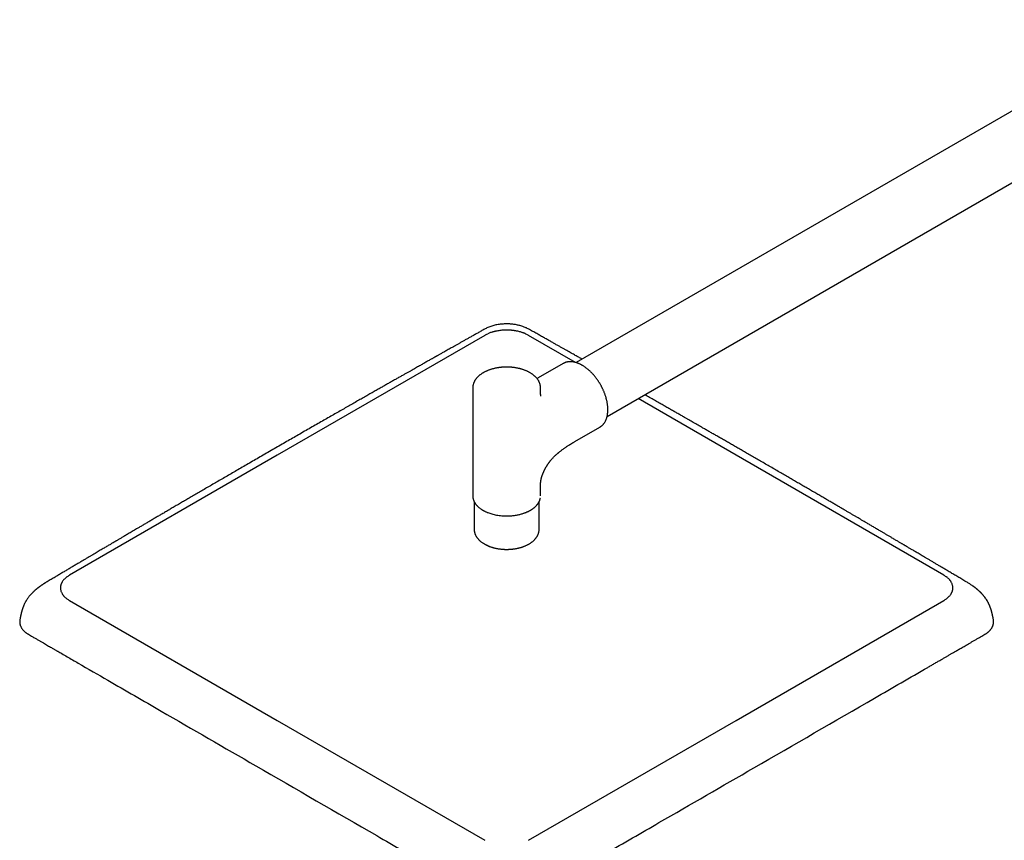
# Model space of a CAD drawing. Header units: millimetres. Extents: x 8 to 1881, y 12 to 2713.
# Tile 11 of 23: x 1201 to 1550, y 986 to 1276. Entities that reach past the tile are written whole.
import ezdxf

# ---------------------------------------------------------------- set-up
doc = ezdxf.new("R2010")
doc.units = ezdxf.units.MM

msp = doc.modelspace()

# ---------------------------------------------------------------- linework, layer by layer
at = {"color": 7, "linetype": 'Continuous', "lineweight": 30}
for p, q in [((1608.27, 1276.24), (1397.95, 1154.83)), ((1408.95, 1135.78), (1619.27, 1257.19)), ((1365.24, 1166.51), (1365.24, 1166.51)), ((1365.58, 1164.48), (1292.04, 1122.03)), ((1397.74, 1154.89), (1381.14, 1164.48)), ((1393.37, 1154.5), (1384.54, 1149.39)), ((1361.36, 1145.89), (1361.36, 1107.6)), ((1385.36, 1144.37), (1385.36, 1145.89)), ((1454.67, 1122.03), (1419.9, 1142.1)), ((1397.53, 1126.87), (1406.37, 1131.98)), ((1406.37, 1131.98), (1406.39, 1131.99)), ((1292.04, 1122.03), (1218.5, 1079.57)), ((1528.21, 1079.57), (1454.67, 1122.03)), ((1385.36, 1107.6), (1385.36, 1111.48)), ((1361.86, 1104.9), (1361.86, 1095.76)), ((1384.86, 1095.76), (1384.86, 1104.9)), ((1367.13, 1089.8), (1367.1, 1089.81)), ((1208.42, 1075.86), (1208.41, 1075.85)), ((1536.45, 1077.04), (1536.47, 1077.03)), ((1538.31, 1075.85), (1538.29, 1075.86)), ((1218.5, 1070.59), (1292.04, 1028.14)), ((1454.67, 1028.14), (1528.21, 1070.59)), ((1203.92, 1058.63), (1205.03, 1057.99)), ((1541.69, 1057.99), (1542.79, 1058.63)), ((1292.04, 1028.14), (1365.58, 985.69)), ((1381.14, 985.69), (1454.67, 1028.14))]:
    msp.add_line(p, q, dxfattribs=at)
at = {"color": 7, "linetype": 'Continuous', "lineweight": 30, "flags": 128}
msp.add_lwpolyline([(1361.36, 1107.6), (1361.36, 1107.56), (1361.36, 1107.52)], dxfattribs=at)
at = {"color": 7, "linetype": 'Continuous', "lineweight": 30}
for points, knots in [([(1380.35, 1167.09), (1380.19, 1167.16), (1379.86, 1167.32), (1379.32, 1167.53), (1378.72, 1167.74), (1378.1, 1167.92), (1377.48, 1168.08), (1376.86, 1168.21), (1376.2, 1168.33), (1375.5, 1168.42), (1374.81, 1168.49), (1374.13, 1168.53), (1373.47, 1168.55), (1372.79, 1168.54), (1372.09, 1168.5), (1371.37, 1168.44), (1370.65, 1168.35), (1369.92, 1168.23), (1369.18, 1168.07), (1368.45, 1167.88), (1367.73, 1167.65), (1367.03, 1167.39), (1366.59, 1167.19), (1366.36, 1167.09)], [0, 0, 0, 0, 0.0403254, 0.0835872, 0.1298532, 0.1791521, 0.2207695, 0.2642967, 0.3097091, 0.35699, 0.4061322, 0.4485089, 0.4921824, 0.537158, 0.583442, 0.6310412, 0.6799604, 0.730197, 0.7817317, 0.8345186, 0.8884968, 0.9436352, 1, 1, 1, 1]), ([(1365.24, 1166.51), (1364.83, 1166.28), (1364.01, 1165.82), (1362.8, 1165.14), (1361.65, 1164.49), (1360.53, 1163.86), (1359.47, 1163.27), (1358.46, 1162.7), (1357.51, 1162.16), (1356.59, 1161.65), (1355.72, 1161.16), (1354.88, 1160.68), (1354.09, 1160.24), (1353.34, 1159.81), (1352.63, 1159.42), (1351.98, 1159.05), (1351.37, 1158.7), (1350.8, 1158.39), (1350.29, 1158.1), (1349.82, 1157.83), (1349.39, 1157.59), (1349.02, 1157.38), (1348.69, 1157.2), (1348.41, 1157.04), (1348.18, 1156.91), (1347.98, 1156.8), (1347.83, 1156.71), (1347.69, 1156.63), (1347.56, 1156.56), (1347.38, 1156.45), (1347.12, 1156.31), (1346.79, 1156.12), (1346.38, 1155.89), (1345.88, 1155.61), (1345.3, 1155.28), (1344.67, 1154.92), (1344.03, 1154.56), (1343.4, 1154.21), (1342.77, 1153.85), (1342.11, 1153.48), (1341.4, 1153.08), (1340.64, 1152.65), (1339.85, 1152.2), (1339.01, 1151.72), (1338.12, 1151.22), (1337.17, 1150.68), (1336.14, 1150.1), (1335.05, 1149.49), (1333.91, 1148.84), (1332.71, 1148.16), (1331.47, 1147.45), (1330.19, 1146.72), (1328.86, 1145.97), (1327.48, 1145.19), (1326.04, 1144.37), (1324.53, 1143.51), (1322.97, 1142.62), (1321.35, 1141.7), (1319.68, 1140.75), (1317.96, 1139.77), (1316.18, 1138.75), (1314.35, 1137.71), (1312.47, 1136.63), (1310.54, 1135.53), (1308.55, 1134.39), (1306.51, 1133.23), (1304.42, 1132.03), (1302.28, 1130.8), (1300.15, 1129.57), (1298.03, 1128.36), (1295.93, 1127.15), (1293.78, 1125.91), (1291.59, 1124.65), (1289.36, 1123.37), (1287.86, 1122.5), (1287.1, 1122.06)], [0, 0, 0, 0, 0.015872, 0.031163, 0.045874, 0.060004, 0.073552, 0.086292, 0.09847, 0.110087, 0.121141, 0.13184, 0.141954, 0.151481, 0.160422, 0.168776, 0.176542, 0.183722, 0.190278, 0.196253, 0.201646, 0.206459, 0.210555, 0.214109, 0.21712, 0.219589, 0.221514, 0.223079, 0.224711, 0.226427, 0.230299, 0.234543, 0.239159, 0.245925, 0.253359, 0.261461, 0.270232, 0.27773, 0.285656, 0.294079, 0.303128, 0.312806, 0.322924, 0.333648, 0.34498, 0.356919, 0.370181, 0.38412, 0.398736, 0.414029, 0.430001, 0.446347, 0.463348, 0.481003, 0.499313, 0.518672, 0.538713, 0.559436, 0.580841, 0.60293, 0.625701, 0.649155, 0.673293, 0.698114, 0.723618, 0.749806, 0.776677, 0.804232, 0.832471, 0.858957, 0.886017, 0.913651, 0.94186, 0.970643, 1, 1, 1, 1]), ([(1366.36, 1167.09), (1366.17, 1167), (1365.79, 1166.81), (1365.42, 1166.61), (1365.24, 1166.51)], [0, 0, 0, 0, 0.49983, 1, 1, 1, 1]), ([(1380.05, 1165.03), (1379.97, 1165.06), (1379.78, 1165.15), (1379.47, 1165.27), (1379.1, 1165.4), (1378.68, 1165.55), (1378.2, 1165.69), (1377.66, 1165.84), (1377.13, 1165.96), (1376.67, 1166.05), (1376.31, 1166.11), (1375.99, 1166.15), (1375.69, 1166.19), (1375.36, 1166.23), (1374.99, 1166.27), (1374.58, 1166.3), (1374.16, 1166.32), (1373.75, 1166.34), (1373.25, 1166.34), (1372.65, 1166.33), (1371.97, 1166.29), (1371.28, 1166.23), (1370.59, 1166.14), (1369.97, 1166.03), (1369.48, 1165.93), (1369.14, 1165.85), (1368.82, 1165.78), (1368.5, 1165.69), (1368.12, 1165.57), (1367.67, 1165.43), (1367.17, 1165.24), (1366.83, 1165.1), (1366.66, 1165.03)], [0, 0, 0, 0, 0.0225444, 0.0488503, 0.0789277, 0.1127831, 0.1504155, 0.1918141, 0.2369595, 0.2684712, 0.2946759, 0.3146775, 0.3362695, 0.3594507, 0.38422, 0.4154499, 0.4450616, 0.4725371, 0.5000104, 0.5499581, 0.5968235, 0.6436656, 0.6934391, 0.7461536, 0.7769639, 0.8009279, 0.823786, 0.8486376, 0.8754779, 0.9136178, 0.9551313, 1, 1, 1, 1]), ([(1381.47, 1166.51), (1381.29, 1166.61), (1380.93, 1166.81), (1380.54, 1167), (1380.35, 1167.09)], [0, 0, 0, 0, 0.500155, 1, 1, 1, 1]), ([(1400.06, 1156.05), (1399.95, 1156.11), (1399.66, 1156.27), (1399.18, 1156.54), (1398.6, 1156.87), (1397.98, 1157.22), (1397.32, 1157.59), (1396.61, 1157.99), (1395.86, 1158.42), (1395.06, 1158.87), (1394.22, 1159.34), (1393.34, 1159.84), (1392.41, 1160.36), (1391.45, 1160.9), (1390.43, 1161.47), (1389.38, 1162.07), (1388.24, 1162.71), (1387.02, 1163.39), (1385.7, 1164.13), (1384.34, 1164.9), (1382.92, 1165.69), (1381.96, 1166.23), (1381.47, 1166.51)], [0, 0, 0, 0, 0.0178615, 0.0466536, 0.0777841, 0.1112522, 0.147057, 0.1851978, 0.2256736, 0.2684833, 0.3136259, 0.3611002, 0.410905, 0.4630389, 0.5175006, 0.5742887, 0.6334015, 0.7011087, 0.7716247, 0.8449469, 0.9210729, 1, 1, 1, 1]), ([(1365.58, 1164.48), (1365.75, 1164.58), (1366.1, 1164.77), (1366.47, 1164.94), (1366.66, 1165.03)], [0, 0, 0, 0, 0.5, 1, 1, 1, 1]), ([(1380.05, 1165.03), (1380.24, 1164.94), (1380.62, 1164.77), (1380.96, 1164.58), (1381.14, 1164.48)], [0, 0, 0, 0, 0.5, 1, 1, 1, 1]), ([(1406.56, 1147.09), (1406.47, 1147.24), (1406.36, 1147.43), (1406.18, 1147.72), (1406.03, 1147.96), (1405.84, 1148.25), (1405.64, 1148.55), (1405.43, 1148.86), (1405.2, 1149.17), (1404.96, 1149.48), (1404.72, 1149.8), (1404.46, 1150.11), (1404.2, 1150.42), (1403.93, 1150.73), (1403.65, 1151.03), (1403.37, 1151.32), (1403.08, 1151.6), (1402.79, 1151.88), (1402.49, 1152.15), (1402.19, 1152.41), (1401.89, 1152.66), (1401.58, 1152.9), (1401.27, 1153.14), (1400.96, 1153.35), (1400.64, 1153.56), (1400.32, 1153.76), (1400.01, 1153.94), (1399.69, 1154.12), (1399.37, 1154.28), (1399.05, 1154.43), (1398.73, 1154.56), (1398.41, 1154.68), (1398.1, 1154.79), (1397.78, 1154.88), (1397.47, 1154.96), (1397.16, 1155.03), (1396.85, 1155.08), (1396.54, 1155.12), (1396.24, 1155.14), (1395.94, 1155.15), (1395.64, 1155.14), (1395.35, 1155.12), (1395.07, 1155.09), (1394.78, 1155.03), (1394.51, 1154.97), (1394.24, 1154.89), (1393.97, 1154.79), (1393.72, 1154.68), (1393.51, 1154.57), (1393.39, 1154.5), (1393.36, 1154.48)], [0, 0, 0, 0, 0.024246, 0.033952, 0.05008, 0.066808, 0.08474, 0.103446, 0.122754, 0.142523, 0.162658, 0.183084, 0.203747, 0.224606, 0.245627, 0.266785, 0.28806, 0.309434, 0.330894, 0.352428, 0.374028, 0.395685, 0.417393, 0.439146, 0.46094, 0.48277, 0.504633, 0.526526, 0.548446, 0.57039, 0.592354, 0.614337, 0.636335, 0.658347, 0.680369, 0.702399, 0.724435, 0.746474, 0.768517, 0.790561, 0.812608, 0.834661, 0.856724, 0.878803, 0.900909, 0.923053, 0.945251, 0.967519, 0.989877, 1, 1, 1, 1]), ([(1373.36, 1153.24), (1373.2, 1153.24), (1372.98, 1153.24), (1372.66, 1153.23), (1372.38, 1153.22), (1372.06, 1153.2), (1371.71, 1153.18), (1371.35, 1153.14), (1370.99, 1153.1), (1370.61, 1153.05), (1370.23, 1153), (1369.85, 1152.93), (1369.47, 1152.86), (1369.09, 1152.77), (1368.71, 1152.68), (1368.33, 1152.58), (1367.96, 1152.47), (1367.59, 1152.36), (1367.22, 1152.23), (1366.87, 1152.1), (1366.52, 1151.96), (1366.17, 1151.81), (1365.84, 1151.65), (1365.51, 1151.49), (1365.19, 1151.31), (1364.88, 1151.13), (1364.58, 1150.95), (1364.29, 1150.75), (1364.02, 1150.55), (1363.75, 1150.34), (1363.5, 1150.13), (1363.25, 1149.9), (1363.02, 1149.68), (1362.81, 1149.44), (1362.61, 1149.2), (1362.42, 1148.96), (1362.24, 1148.71), (1362.08, 1148.45), (1361.94, 1148.19), (1361.81, 1147.93), (1361.7, 1147.67), (1361.6, 1147.4), (1361.52, 1147.12), (1361.45, 1146.85), (1361.4, 1146.57), (1361.37, 1146.29), (1361.36, 1146.06), (1361.36, 1145.93), (1361.36, 1145.89)], [0, 0, 0, 0, 0.025306, 0.035505, 0.052442, 0.070018, 0.088866, 0.108531, 0.128831, 0.14962, 0.170795, 0.192281, 0.21402, 0.23597, 0.258095, 0.280371, 0.302775, 0.325291, 0.347906, 0.370607, 0.393385, 0.416232, 0.439141, 0.462106, 0.48512, 0.508178, 0.531274, 0.554402, 0.577552, 0.600718, 0.62389, 0.647061, 0.67022, 0.693356, 0.71646, 0.739521, 0.76253, 0.785482, 0.808371, 0.831198, 0.853965, 0.876682, 0.899362, 0.922022, 0.944685, 0.967378, 0.990131, 1, 1, 1, 1]), ([(1385.35, 1145.89), (1385.36, 1145.95), (1385.36, 1146.1), (1385.34, 1146.34), (1385.3, 1146.63), (1385.25, 1146.91), (1385.18, 1147.2), (1385.09, 1147.48), (1384.98, 1147.77), (1384.85, 1148.05), (1384.7, 1148.33), (1384.54, 1148.61), (1384.35, 1148.88), (1384.15, 1149.15), (1383.95, 1149.4), (1383.73, 1149.63), (1383.51, 1149.86), (1383.27, 1150.08), (1383.01, 1150.3), (1382.75, 1150.51), (1382.47, 1150.72), (1382.18, 1150.91), (1381.88, 1151.11), (1381.57, 1151.29), (1381.25, 1151.47), (1380.91, 1151.63), (1380.57, 1151.79), (1380.22, 1151.95), (1379.87, 1152.09), (1379.5, 1152.23), (1379.13, 1152.36), (1378.75, 1152.48), (1378.36, 1152.59), (1377.97, 1152.69), (1377.57, 1152.79), (1377.17, 1152.87), (1376.77, 1152.95), (1376.36, 1153.02), (1375.95, 1153.07), (1375.54, 1153.12), (1375.14, 1153.16), (1374.75, 1153.2), (1374.39, 1153.22), (1374.08, 1153.23), (1373.75, 1153.24), (1373.51, 1153.24), (1373.36, 1153.24)], [0, 0, 0, 0, 0.013668, 0.036642, 0.059765, 0.08307, 0.106589, 0.13035, 0.154377, 0.178687, 0.203292, 0.228196, 0.253394, 0.278874, 0.301877, 0.324977, 0.348156, 0.371401, 0.394695, 0.418026, 0.44138, 0.464748, 0.48812, 0.511487, 0.534842, 0.558182, 0.581502, 0.6048, 0.628073, 0.651319, 0.674537, 0.697723, 0.720876, 0.743991, 0.767064, 0.790086, 0.813046, 0.835922, 0.858682, 0.881261, 0.903529, 0.925176, 0.945227, 0.961252, 0.975482, 1, 1, 1, 1]), ([(1384.54, 1149.39), (1384.42, 1149.33), (1384.29, 1149.25), (1384.16, 1149.17), (1384.14, 1149.16)], [0, 0, 0, 0, 0.857786, 1, 1, 1, 1]), ([(1385.51, 1142.96), (1385.51, 1142.96), (1385.51, 1142.96), (1385.51, 1142.98), (1385.5, 1143.01), (1385.49, 1143.05), (1385.48, 1143.09), (1385.47, 1143.13), (1385.46, 1143.16), (1385.45, 1143.21), (1385.44, 1143.27), (1385.43, 1143.34), (1385.42, 1143.39), (1385.41, 1143.44), (1385.41, 1143.47), (1385.4, 1143.52), (1385.4, 1143.59), (1385.39, 1143.67), (1385.38, 1143.78), (1385.37, 1143.9), (1385.36, 1144.04), (1385.36, 1144.2), (1385.36, 1144.31), (1385.36, 1144.37)], [0, 0, 0, 0, 0.020152, 0.079036, 0.1428, 0.208891, 0.247858, 0.281289, 0.314857, 0.350923, 0.394995, 0.445794, 0.488463, 0.511352, 0.531325, 0.558585, 0.594159, 0.638262, 0.691177, 0.753278, 0.825038, 0.907046, 1, 1, 1, 1]), ([(1406.39, 1131.99), (1406.43, 1132.01), (1406.56, 1132.09), (1406.76, 1132.23), (1406.99, 1132.4), (1407.21, 1132.59), (1407.42, 1132.8), (1407.62, 1133.02), (1407.82, 1133.26), (1408, 1133.51), (1408.17, 1133.78), (1408.33, 1134.06), (1408.47, 1134.35), (1408.6, 1134.64), (1408.71, 1134.93), (1408.81, 1135.23), (1408.9, 1135.54), (1408.98, 1135.86), (1409.04, 1136.19), (1409.1, 1136.53), (1409.14, 1136.87), (1409.18, 1137.22), (1409.2, 1137.58), (1409.21, 1137.94), (1409.21, 1138.31), (1409.2, 1138.69), (1409.18, 1139.07), (1409.15, 1139.46), (1409.1, 1139.85), (1409.05, 1140.24), (1408.98, 1140.64), (1408.91, 1141.04), (1408.82, 1141.44), (1408.72, 1141.84), (1408.61, 1142.25), (1408.5, 1142.65), (1408.37, 1143.06), (1408.23, 1143.46), (1408.09, 1143.86), (1407.93, 1144.27), (1407.77, 1144.66), (1407.6, 1145.06), (1407.42, 1145.44), (1407.24, 1145.81), (1407.08, 1146.14), (1406.93, 1146.43), (1406.76, 1146.74), (1406.64, 1146.96), (1406.56, 1147.09)], [0, 0, 0, 0, 0.012605, 0.035272, 0.058085, 0.081062, 0.104221, 0.127573, 0.151128, 0.17489, 0.198858, 0.223026, 0.247383, 0.269356, 0.291377, 0.313438, 0.335533, 0.357653, 0.379793, 0.401947, 0.424109, 0.446277, 0.468445, 0.490611, 0.51277, 0.534922, 0.557065, 0.579197, 0.601316, 0.623422, 0.645514, 0.66759, 0.689647, 0.711686, 0.733701, 0.75569, 0.777647, 0.799565, 0.821429, 0.843222, 0.86491, 0.886433, 0.907667, 0.928321, 0.947487, 0.962853, 0.976396, 1, 1, 1, 1]), ([(1536.46, 1077.04), (1535.96, 1077.33), (1534.98, 1077.92), (1533.53, 1078.77), (1532.14, 1079.6), (1530.8, 1080.39), (1529.51, 1081.16), (1528.29, 1081.88), (1527.15, 1082.56), (1526.08, 1083.19), (1525.05, 1083.8), (1524.07, 1084.38), (1523.13, 1084.93), (1522.24, 1085.46), (1521.4, 1085.96), (1520.6, 1086.43), (1519.85, 1086.87), (1519.15, 1087.29), (1518.5, 1087.67), (1517.9, 1088.03), (1517.34, 1088.35), (1516.83, 1088.65), (1516.38, 1088.92), (1515.97, 1089.17), (1515.6, 1089.38), (1515.27, 1089.57), (1514.99, 1089.74), (1514.75, 1089.88), (1514.56, 1090), (1514.4, 1090.09), (1514.26, 1090.17), (1514.12, 1090.26), (1513.93, 1090.37), (1513.67, 1090.52), (1513.35, 1090.71), (1512.98, 1090.93), (1512.57, 1091.17), (1512.12, 1091.43), (1511.64, 1091.72), (1511.12, 1092.02), (1510.56, 1092.36), (1509.87, 1092.76), (1509.07, 1093.23), (1508.18, 1093.75), (1507.32, 1094.26), (1506.47, 1094.76), (1505.51, 1095.32), (1504.45, 1095.95), (1503.29, 1096.63), (1502.18, 1097.28), (1501.11, 1097.91), (1500.08, 1098.51), (1499.14, 1099.06), (1498.26, 1099.58), (1497.43, 1100.06), (1496.58, 1100.56), (1495.7, 1101.08), (1494.78, 1101.62), (1493.84, 1102.17), (1492.84, 1102.75), (1491.77, 1103.38), (1490.64, 1104.04), (1489.47, 1104.73), (1488.26, 1105.43), (1486.99, 1106.17), (1485.67, 1106.94), (1484.27, 1107.76), (1482.84, 1108.59), (1481.37, 1109.45), (1479.86, 1110.33), (1478.34, 1111.21), (1476.81, 1112.1), (1475.28, 1112.99), (1473.71, 1113.9), (1472.11, 1114.83), (1470.41, 1115.81), (1468.65, 1116.84), (1466.84, 1117.88), (1465.07, 1118.91), (1463.34, 1119.91), (1461.65, 1120.89), (1459.99, 1121.84), (1458.38, 1122.78), (1456.8, 1123.69), (1455.26, 1124.58), (1453.75, 1125.44), (1452.29, 1126.28), (1450.86, 1127.11), (1449.48, 1127.9), (1448.15, 1128.67), (1446.86, 1129.41), (1445.6, 1130.13), (1444.39, 1130.82), (1443.21, 1131.5), (1442.07, 1132.15), (1440.97, 1132.79), (1439.97, 1133.36), (1439.08, 1133.87), (1438.27, 1134.33), (1437.45, 1134.8), (1436.52, 1135.33), (1435.46, 1135.94), (1434.28, 1136.61), (1433.05, 1137.32), (1431.77, 1138.04), (1430.46, 1138.8), (1429.09, 1139.57), (1427.63, 1140.41), (1426.08, 1141.29), (1424.42, 1142.24), (1423.15, 1142.96), (1422.42, 1143.37), (1422.27, 1143.46)], [0, 0, 0, 0, 0.01326, 0.026062, 0.038406, 0.05029, 0.061715, 0.07268, 0.082597, 0.092105, 0.101203, 0.109891, 0.11817, 0.126038, 0.133497, 0.140544, 0.147181, 0.153407, 0.159122, 0.16444, 0.169362, 0.173887, 0.177874, 0.181492, 0.184741, 0.187621, 0.190132, 0.192273, 0.193954, 0.195307, 0.196427, 0.197654, 0.199018, 0.201531, 0.204408, 0.207648, 0.211253, 0.21522, 0.219471, 0.224073, 0.229026, 0.23433, 0.242288, 0.250111, 0.257762, 0.265243, 0.272552, 0.283111, 0.293291, 0.303091, 0.31251, 0.32155, 0.33021, 0.337353, 0.344617, 0.352132, 0.359897, 0.367914, 0.376181, 0.3847, 0.39436, 0.404324, 0.414591, 0.425163, 0.436038, 0.447904, 0.460112, 0.472662, 0.485553, 0.498786, 0.512361, 0.525474, 0.53889, 0.552609, 0.566633, 0.58096, 0.597066, 0.612847, 0.628292, 0.643401, 0.658172, 0.672607, 0.686706, 0.700467, 0.713896, 0.726987, 0.739741, 0.752158, 0.764238, 0.775773, 0.786983, 0.797868, 0.808427, 0.81866, 0.828568, 0.838151, 0.847408, 0.854453, 0.861369, 0.868475, 0.875811, 0.885681, 0.895939, 0.906584, 0.917615, 0.929034, 0.940839, 0.95303, 0.966886, 0.98121, 0.996, 1, 1, 1, 1]), ([(1385.36, 1111.48), (1385.36, 1111.53), (1385.36, 1111.62), (1385.36, 1111.74), (1385.36, 1111.83), (1385.37, 1111.91), (1385.37, 1111.98), (1385.37, 1112.05), (1385.38, 1112.14), (1385.39, 1112.26), (1385.4, 1112.38), (1385.41, 1112.49), (1385.42, 1112.62), (1385.44, 1112.77), (1385.47, 1112.94), (1385.5, 1113.12), (1385.54, 1113.35), (1385.6, 1113.62), (1385.67, 1113.91), (1385.74, 1114.17), (1385.8, 1114.4), (1385.86, 1114.56), (1385.91, 1114.72), (1385.96, 1114.87), (1386.01, 1115.02), (1386.07, 1115.18), (1386.14, 1115.36), (1386.22, 1115.57), (1386.31, 1115.8), (1386.42, 1116.04), (1386.52, 1116.27), (1386.62, 1116.48), (1386.72, 1116.69), (1386.82, 1116.9), (1386.93, 1117.1), (1387.03, 1117.3), (1387.13, 1117.48), (1387.21, 1117.63), (1387.29, 1117.77), (1387.38, 1117.92), (1387.48, 1118.09), (1387.6, 1118.29), (1387.73, 1118.5), (1387.86, 1118.7), (1388, 1118.91), (1388.13, 1119.11), (1388.27, 1119.31), (1388.41, 1119.49), (1388.53, 1119.66), (1388.64, 1119.8), (1388.73, 1119.92), (1388.82, 1120.03), (1388.97, 1120.22), (1389.2, 1120.49), (1389.49, 1120.83), (1389.79, 1121.15), (1390.09, 1121.46), (1390.41, 1121.78), (1390.76, 1122.1), (1391.06, 1122.38), (1391.3, 1122.58), (1391.45, 1122.71), (1391.57, 1122.81), (1391.68, 1122.9), (1391.82, 1123.02), (1392.01, 1123.18), (1392.26, 1123.38), (1392.58, 1123.63), (1392.96, 1123.91), (1393.38, 1124.22), (1393.79, 1124.51), (1394.2, 1124.79), (1394.6, 1125.07), (1394.99, 1125.32), (1395.31, 1125.53), (1395.54, 1125.68), (1395.7, 1125.77), (1395.83, 1125.85), (1395.94, 1125.92), (1396.03, 1125.98), (1396.11, 1126.03), (1396.2, 1126.09), (1396.32, 1126.16), (1396.49, 1126.26), (1396.69, 1126.38), (1396.93, 1126.52), (1397.22, 1126.69), (1397.42, 1126.81), (1397.53, 1126.88)], [0, 0, 0, 0, 0.009619, 0.017315, 0.02334, 0.028558, 0.033074, 0.037364, 0.042031, 0.051379, 0.05945, 0.065561, 0.073452, 0.083801, 0.094876, 0.10585, 0.119479, 0.13465, 0.150869, 0.167213, 0.176912, 0.18558, 0.193356, 0.200795, 0.207948, 0.215634, 0.223982, 0.234148, 0.245833, 0.257251, 0.268119, 0.27842, 0.288143, 0.297275, 0.307893, 0.317423, 0.325823, 0.333091, 0.339457, 0.345931, 0.354288, 0.364398, 0.374853, 0.385224, 0.395508, 0.405706, 0.415818, 0.425933, 0.434756, 0.442282, 0.44853, 0.453791, 0.460359, 0.480388, 0.500805, 0.519453, 0.53822, 0.559109, 0.580997, 0.603502, 0.61571, 0.624882, 0.631078, 0.637365, 0.645205, 0.65786, 0.673292, 0.6916, 0.717386, 0.743118, 0.768492, 0.793493, 0.818099, 0.842276, 0.865618, 0.876177, 0.8855, 0.893554, 0.900309, 0.905739, 0.910365, 0.915638, 0.92331, 0.93343, 0.946066, 0.9613, 0.979237, 1, 1, 1, 1]), ([(1287.1, 1122.06), (1286.38, 1121.64), (1284.94, 1120.81), (1282.81, 1119.58), (1280.73, 1118.38), (1278.69, 1117.2), (1276.71, 1116.05), (1274.78, 1114.93), (1272.91, 1113.85), (1271.08, 1112.78), (1269.28, 1111.74), (1267.52, 1110.71), (1265.78, 1109.7), (1264.1, 1108.72), (1262.45, 1107.76), (1260.86, 1106.83), (1259.3, 1105.92), (1257.79, 1105.04), (1256.33, 1104.19), (1254.91, 1103.36), (1253.53, 1102.55), (1252.2, 1101.77), (1250.92, 1101.02), (1249.67, 1100.29), (1248.44, 1099.57), (1247.21, 1098.85), (1246, 1098.14), (1244.84, 1097.46), (1243.73, 1096.81), (1242.74, 1096.23), (1241.86, 1095.71), (1241.08, 1095.25), (1240.34, 1094.82), (1239.64, 1094.4), (1238.98, 1094.01), (1238.36, 1093.65), (1237.79, 1093.31), (1237.25, 1093), (1236.76, 1092.71), (1236.3, 1092.44), (1235.88, 1092.19), (1235.5, 1091.97), (1235.21, 1091.79), (1234.99, 1091.67), (1234.83, 1091.57), (1234.66, 1091.47), (1234.46, 1091.35), (1234.23, 1091.22), (1233.94, 1091.05), (1233.59, 1090.84), (1233.18, 1090.6), (1232.71, 1090.32), (1232.2, 1090.02), (1231.64, 1089.69), (1231.02, 1089.33), (1230.39, 1088.95), (1229.72, 1088.56), (1229.03, 1088.15), (1228.3, 1087.72), (1227.53, 1087.27), (1226.72, 1086.79), (1225.85, 1086.27), (1224.9, 1085.71), (1223.88, 1085.11), (1222.8, 1084.47), (1221.69, 1083.81), (1220.52, 1083.12), (1219.3, 1082.4), (1218.08, 1081.68), (1216.85, 1080.95), (1215.61, 1080.21), (1214.33, 1079.45), (1213.01, 1078.67), (1211.65, 1077.86), (1210.73, 1077.31), (1210.26, 1077.04)], [0, 0, 0, 0, 0.028052, 0.055536, 0.082451, 0.108799, 0.134577, 0.159341, 0.183556, 0.207223, 0.23034, 0.253362, 0.275813, 0.297692, 0.318998, 0.339732, 0.359895, 0.379485, 0.398503, 0.416949, 0.434822, 0.452124, 0.468854, 0.485012, 0.500599, 0.517083, 0.532876, 0.547977, 0.562387, 0.576106, 0.58671, 0.596861, 0.606557, 0.615745, 0.624408, 0.632403, 0.639891, 0.646871, 0.653344, 0.659309, 0.664768, 0.669719, 0.674163, 0.676289, 0.678277, 0.680447, 0.683031, 0.68603, 0.689443, 0.694248, 0.69969, 0.705768, 0.712482, 0.719832, 0.727818, 0.73644, 0.744901, 0.753896, 0.763424, 0.773486, 0.784081, 0.795209, 0.807956, 0.821337, 0.835351, 0.849999, 0.865279, 0.881191, 0.897735, 0.913455, 0.929705, 0.946485, 0.963795, 0.981633, 1, 1, 1, 1]), ([(1361.36, 1107.52), (1361.36, 1107.42), (1361.37, 1107.2), (1361.41, 1106.88), (1361.48, 1106.57), (1361.56, 1106.3), (1361.63, 1106.07), (1361.71, 1105.88), (1361.78, 1105.73), (1361.84, 1105.6), (1361.89, 1105.51), (1361.95, 1105.4), (1362.03, 1105.25), (1362.15, 1105.05), (1362.3, 1104.84), (1362.46, 1104.62), (1362.65, 1104.4), (1362.86, 1104.16), (1363.1, 1103.91), (1363.39, 1103.65), (1363.7, 1103.4), (1364.02, 1103.15), (1364.3, 1102.96), (1364.5, 1102.83), (1364.59, 1102.77), (1364.66, 1102.73), (1364.7, 1102.7), (1364.75, 1102.67), (1364.84, 1102.61), (1364.98, 1102.53), (1365.16, 1102.44), (1365.37, 1102.32), (1365.63, 1102.19), (1365.94, 1102.04), (1366.3, 1101.88), (1366.79, 1101.68), (1367.4, 1101.46), (1368.13, 1101.24), (1368.93, 1101.03), (1369.78, 1100.85), (1370.69, 1100.71), (1371.62, 1100.61), (1372.56, 1100.55), (1373.5, 1100.54), (1374.37, 1100.56), (1375.15, 1100.62), (1375.84, 1100.69), (1376.51, 1100.79), (1377.15, 1100.9), (1377.74, 1101.02), (1378.29, 1101.16), (1378.81, 1101.3), (1379.27, 1101.45), (1379.68, 1101.59), (1380.04, 1101.73), (1380.38, 1101.87), (1380.68, 1102), (1380.92, 1102.11), (1381.11, 1102.2), (1381.24, 1102.27), (1381.36, 1102.33), (1381.48, 1102.39), (1381.62, 1102.47), (1381.8, 1102.57), (1382, 1102.69), (1382.24, 1102.84), (1382.48, 1103), (1382.73, 1103.18), (1382.97, 1103.36), (1383.2, 1103.54), (1383.43, 1103.74), (1383.66, 1103.96), (1383.89, 1104.2), (1384.09, 1104.43), (1384.28, 1104.65), (1384.42, 1104.85), (1384.54, 1105.02), (1384.62, 1105.15), (1384.68, 1105.25), (1384.75, 1105.36), (1384.82, 1105.5), (1384.91, 1105.68), (1385.01, 1105.9), (1385.12, 1106.18), (1385.22, 1106.51), (1385.28, 1106.8), (1385.3, 1106.96), (1385.31, 1107)], [0, 0, 0, 0, 0.013738, 0.029444, 0.043532, 0.056001, 0.066852, 0.075585, 0.082887, 0.088761, 0.093206, 0.096784, 0.10504, 0.115049, 0.125464, 0.136926, 0.148258, 0.159366, 0.174084, 0.18841, 0.202823, 0.217515, 0.232396, 0.237788, 0.241715, 0.244177, 0.245393, 0.246761, 0.25061, 0.255999, 0.262652, 0.270736, 0.280249, 0.291192, 0.303563, 0.317362, 0.34013, 0.362904, 0.385684, 0.411578, 0.437482, 0.463397, 0.489326, 0.515268, 0.541226, 0.560708, 0.580198, 0.599214, 0.617397, 0.634747, 0.651264, 0.666947, 0.681797, 0.694395, 0.706325, 0.717585, 0.72817, 0.737613, 0.743009, 0.747783, 0.751934, 0.75589, 0.761182, 0.767949, 0.775959, 0.785369, 0.795896, 0.806529, 0.817177, 0.82784, 0.838519, 0.850999, 0.863499, 0.876022, 0.887791, 0.897904, 0.906355, 0.91217, 0.916822, 0.921931, 0.928654, 0.937428, 0.947976, 0.959374, 0.977813, 0.994985, 1, 1, 1, 1]), ([(1361.9, 1105.49), (1361.89, 1105.44), (1361.87, 1105.3), (1361.86, 1105.1), (1361.86, 1104.95), (1361.86, 1104.9)], [0, 0, 0, 0, 0.261037, 0.719014, 1, 1, 1, 1]), ([(1384.85, 1104.91), (1384.86, 1104.94), (1384.86, 1105.07), (1384.84, 1105.26), (1384.82, 1105.42), (1384.82, 1105.49)], [0, 0, 0, 0, 0.181613, 0.651041, 1, 1, 1, 1]), ([(1361.86, 1095.75), (1361.86, 1095.71), (1361.86, 1095.57), (1361.87, 1095.34), (1361.91, 1095.06), (1361.96, 1094.78), (1362.03, 1094.5), (1362.12, 1094.22), (1362.23, 1093.94), (1362.35, 1093.67), (1362.5, 1093.39), (1362.66, 1093.12), (1362.84, 1092.86), (1363.03, 1092.61), (1363.22, 1092.37), (1363.43, 1092.14), (1363.59, 1091.98), (1363.69, 1091.89), (1363.7, 1091.88)], [0, 0, 0, 0, 0.031593, 0.09769, 0.164222, 0.231291, 0.298994, 0.367419, 0.436641, 0.506716, 0.577682, 0.649551, 0.72231, 0.788321, 0.854672, 0.921314, 0.988199, 1, 1, 1, 1]), ([(1373.36, 1088.7), (1373.51, 1088.7), (1373.72, 1088.7), (1374.04, 1088.71), (1374.31, 1088.72), (1374.63, 1088.74), (1374.97, 1088.76), (1375.32, 1088.8), (1375.68, 1088.84), (1376.04, 1088.88), (1376.41, 1088.94), (1376.79, 1089.01), (1377.16, 1089.08), (1377.53, 1089.17), (1377.9, 1089.26), (1378.27, 1089.36), (1378.63, 1089.46), (1378.99, 1089.58), (1379.35, 1089.71), (1379.69, 1089.84), (1380.03, 1089.98), (1380.37, 1090.13), (1380.69, 1090.29), (1381.01, 1090.45), (1381.32, 1090.62), (1381.61, 1090.8), (1381.9, 1090.99), (1382.18, 1091.19), (1382.45, 1091.39), (1382.7, 1091.59), (1382.94, 1091.81), (1383.17, 1092.03), (1383.39, 1092.26), (1383.59, 1092.49), (1383.78, 1092.73), (1383.96, 1092.97), (1384.12, 1093.22), (1384.26, 1093.47), (1384.39, 1093.73), (1384.51, 1093.99), (1384.61, 1094.26), (1384.69, 1094.52), (1384.76, 1094.79), (1384.81, 1095.07), (1384.84, 1095.34), (1384.86, 1095.57), (1384.86, 1095.71), (1384.85, 1095.76)], [0, 0, 0, 0, 0.025855, 0.036281, 0.053595, 0.071562, 0.090829, 0.110931, 0.131682, 0.152933, 0.174578, 0.19654, 0.218761, 0.241196, 0.263812, 0.286581, 0.309482, 0.332497, 0.355613, 0.378818, 0.402103, 0.425458, 0.448876, 0.472351, 0.495877, 0.519447, 0.543054, 0.566689, 0.590344, 0.614011, 0.637678, 0.661336, 0.684974, 0.708578, 0.73214, 0.755647, 0.779092, 0.80247, 0.825779, 0.849022, 0.872207, 0.895347, 0.918461, 0.941573, 0.96471, 0.987905, 1, 1, 1, 1]), ([(1363.67, 1091.91), (1363.69, 1091.89), (1363.76, 1091.82), (1363.91, 1091.69), (1364.18, 1091.48), (1364.49, 1091.26), (1364.83, 1091.04), (1365.13, 1090.86), (1365.4, 1090.7), (1365.66, 1090.54), (1365.94, 1090.39), (1366.24, 1090.22), (1366.52, 1090.07), (1366.77, 1089.95), (1366.95, 1089.87), (1367.05, 1089.83), (1367.1, 1089.81)], [0, 0, 0, 0, 0.010839, 0.070168, 0.137639, 0.245165, 0.342917, 0.430582, 0.508302, 0.580279, 0.659953, 0.74843, 0.845765, 0.908381, 0.963404, 1, 1, 1, 1]), ([(1363.7, 1091.88), (1363.7, 1091.88), (1363.69, 1091.89), (1363.68, 1091.9), (1363.67, 1091.91)], [0, 0, 0, 0, 0.453304, 1, 1, 1, 1]), ([(1367.13, 1089.8), (1367.17, 1089.78), (1367.33, 1089.72), (1367.61, 1089.62), (1367.98, 1089.49), (1368.36, 1089.38), (1368.74, 1089.28), (1369.12, 1089.18), (1369.51, 1089.09), (1369.91, 1089.01), (1370.31, 1088.94), (1370.71, 1088.88), (1371.1, 1088.83), (1371.5, 1088.78), (1371.89, 1088.75), (1372.25, 1088.73), (1372.56, 1088.71), (1372.85, 1088.7), (1373.11, 1088.7), (1373.28, 1088.7), (1373.36, 1088.7)], [0, 0, 0, 0, 0.0228037, 0.0867112, 0.1505318, 0.2142583, 0.2778817, 0.3413888, 0.4047607, 0.4679678, 0.5309626, 0.5936648, 0.6559296, 0.7174693, 0.7776291, 0.8345428, 0.8829365, 0.9211076, 0.9656256, 1, 1, 1, 1]), ([(1217.55, 1078.95), (1217.49, 1078.9), (1217.35, 1078.79), (1217.13, 1078.61), (1216.9, 1078.4), (1216.65, 1078.16), (1216.4, 1077.88), (1216.15, 1077.57), (1215.94, 1077.26), (1215.79, 1076.99), (1215.68, 1076.79), (1215.6, 1076.6), (1215.53, 1076.43), (1215.46, 1076.24), (1215.4, 1076.02), (1215.34, 1075.79), (1215.31, 1075.54), (1215.28, 1075.31), (1215.27, 1075.02), (1215.29, 1074.68), (1215.36, 1074.28), (1215.47, 1073.89), (1215.63, 1073.48), (1215.81, 1073.13), (1215.98, 1072.85), (1216.12, 1072.65), (1216.25, 1072.47), (1216.41, 1072.28), (1216.6, 1072.06), (1216.86, 1071.8), (1217.18, 1071.51), (1217.42, 1071.32), (1217.55, 1071.22)], [0, 0, 0, 0, 0.02256, 0.048878, 0.078962, 0.11282, 0.15045, 0.191842, 0.236975, 0.268477, 0.294677, 0.31468, 0.336272, 0.359454, 0.384222, 0.415451, 0.445062, 0.472538, 0.500012, 0.549959, 0.596812, 0.643643, 0.693416, 0.74614, 0.77696, 0.800882, 0.823692, 0.848514, 0.875343, 0.913496, 0.955055, 1, 1, 1, 1]), ([(1217.55, 1078.95), (1217.7, 1079.06), (1218, 1079.27), (1218.33, 1079.47), (1218.5, 1079.57)], [0, 0, 0, 0, 0.5, 1, 1, 1, 1]), ([(1528.21, 1079.57), (1528.38, 1079.47), (1528.71, 1079.27), (1529.01, 1079.06), (1529.16, 1078.95)], [0, 0, 0, 0, 0.5, 1, 1, 1, 1]), ([(1529.16, 1071.22), (1529.23, 1071.27), (1529.37, 1071.37), (1529.58, 1071.55), (1529.82, 1071.76), (1530.06, 1072.01), (1530.31, 1072.28), (1530.56, 1072.6), (1530.77, 1072.9), (1530.93, 1073.17), (1531.03, 1073.38), (1531.11, 1073.56), (1531.19, 1073.74), (1531.25, 1073.92), (1531.31, 1074.14), (1531.37, 1074.38), (1531.41, 1074.62), (1531.43, 1074.85), (1531.44, 1075.14), (1531.42, 1075.49), (1531.35, 1075.89), (1531.24, 1076.28), (1531.09, 1076.68), (1530.91, 1077.04), (1530.73, 1077.32), (1530.6, 1077.52), (1530.46, 1077.7), (1530.31, 1077.89), (1530.11, 1078.11), (1529.86, 1078.37), (1529.54, 1078.66), (1529.29, 1078.85), (1529.16, 1078.95)], [0, 0, 0, 0, 0.022413, 0.048624, 0.078645, 0.112481, 0.150132, 0.191587, 0.236827, 0.268421, 0.294674, 0.314674, 0.336264, 0.359445, 0.384216, 0.415448, 0.445062, 0.472537, 0.50001, 0.549958, 0.596838, 0.643694, 0.693469, 0.746171, 0.776968, 0.800978, 0.823889, 0.848772, 0.875625, 0.91375, 0.955214, 1, 1, 1, 1]), ([(1208.41, 1075.86), (1208.34, 1075.8), (1208.2, 1075.71), (1208.02, 1075.58), (1207.86, 1075.47), (1207.73, 1075.37), (1207.62, 1075.29), (1207.51, 1075.2), (1207.38, 1075.1), (1207.24, 1075), (1207.11, 1074.89), (1206.99, 1074.8), (1206.9, 1074.72), (1206.79, 1074.64), (1206.66, 1074.52), (1206.51, 1074.4), (1206.37, 1074.28), (1206.25, 1074.18), (1206.13, 1074.07), (1205.98, 1073.93), (1205.83, 1073.79), (1205.69, 1073.66), (1205.58, 1073.55), (1205.43, 1073.4), (1205.24, 1073.21), (1205.02, 1072.99), (1204.8, 1072.75), (1204.58, 1072.5), (1204.34, 1072.22), (1204.08, 1071.9), (1203.79, 1071.51), (1203.47, 1071.06), (1203.22, 1070.68), (1203.05, 1070.39), (1202.93, 1070.18), (1202.81, 1069.95), (1202.69, 1069.73), (1202.57, 1069.5), (1202.46, 1069.26), (1202.35, 1069.02), (1202.27, 1068.81), (1202.2, 1068.65), (1202.13, 1068.47), (1202.06, 1068.29), (1201.99, 1068.11), (1201.93, 1067.93), (1201.86, 1067.73), (1201.8, 1067.54), (1201.75, 1067.39), (1201.72, 1067.27), (1201.68, 1067.14), (1201.63, 1066.98), (1201.58, 1066.82), (1201.54, 1066.67), (1201.51, 1066.54), (1201.48, 1066.42), (1201.44, 1066.27), (1201.39, 1066.09), (1201.34, 1065.88), (1201.29, 1065.68), (1201.25, 1065.5), (1201.22, 1065.34), (1201.18, 1065.18), (1201.15, 1065.02), (1201.12, 1064.87), (1201.08, 1064.69), (1201.04, 1064.47), (1200.99, 1064.2), (1200.94, 1063.97), (1200.92, 1063.82), (1200.91, 1063.78)], [0, 0, 0, 0, 0.0184628, 0.0332545, 0.045321, 0.0559672, 0.0653454, 0.0736447, 0.0842209, 0.0971436, 0.1088639, 0.1178328, 0.1258663, 0.1339115, 0.1449864, 0.1608678, 0.1720778, 0.1812471, 0.1919681, 0.205513, 0.2207222, 0.233472, 0.2436935, 0.2523994, 0.2744162, 0.2973609, 0.3151498, 0.339804, 0.3638185, 0.3872158, 0.4236494, 0.4598533, 0.4978102, 0.5141923, 0.5275689, 0.5463151, 0.564731, 0.5786186, 0.5968986, 0.6178706, 0.6303646, 0.64168, 0.6537476, 0.66812, 0.6805726, 0.6924249, 0.7072951, 0.7223766, 0.7327552, 0.7391768, 0.7488282, 0.761287, 0.7732529, 0.7841129, 0.7938134, 0.8023048, 0.8097818, 0.8255462, 0.8417978, 0.8577763, 0.8701207, 0.8818096, 0.8935647, 0.9056777, 0.9162864, 0.9298483, 0.9465187, 0.9664912, 0.9900011, 1, 1, 1, 1]), ([(1210.26, 1077.04), (1210.19, 1077), (1210.08, 1076.93), (1209.92, 1076.83), (1209.8, 1076.76), (1209.69, 1076.69), (1209.6, 1076.63), (1209.51, 1076.58), (1209.42, 1076.52), (1209.22, 1076.4), (1209.03, 1076.27), (1208.84, 1076.14), (1208.73, 1076.07), (1208.59, 1075.97), (1208.48, 1075.9), (1208.41, 1075.86)], [0, 0, 0, 0, 0.10365, 0.186452, 0.248835, 0.302349, 0.353343, 0.402142, 0.45062, 0.499086, 0.717772, 0.75951, 0.817085, 0.897309, 1, 1, 1, 1]), ([(1538.3, 1075.86), (1538, 1076.06), (1537.4, 1076.47), (1536.77, 1076.85), (1536.46, 1077.04)], [0, 0, 0, 0, 0.498297, 1, 1, 1, 1]), ([(1545.81, 1063.78), (1545.8, 1063.82), (1545.77, 1063.97), (1545.73, 1064.2), (1545.68, 1064.47), (1545.63, 1064.69), (1545.6, 1064.87), (1545.57, 1065.01), (1545.54, 1065.13), (1545.51, 1065.27), (1545.47, 1065.45), (1545.43, 1065.65), (1545.38, 1065.87), (1545.33, 1066.07), (1545.27, 1066.28), (1545.23, 1066.47), (1545.18, 1066.64), (1545.14, 1066.79), (1545.09, 1066.96), (1545.04, 1067.12), (1545, 1067.26), (1544.97, 1067.38), (1544.93, 1067.49), (1544.89, 1067.62), (1544.84, 1067.77), (1544.79, 1067.91), (1544.74, 1068.05), (1544.7, 1068.17), (1544.64, 1068.32), (1544.58, 1068.48), (1544.51, 1068.65), (1544.45, 1068.81), (1544.38, 1068.97), (1544.31, 1069.14), (1544.23, 1069.3), (1544.17, 1069.44), (1544.11, 1069.56), (1544.05, 1069.67), (1543.99, 1069.79), (1543.92, 1069.94), (1543.84, 1070.09), (1543.76, 1070.22), (1543.69, 1070.34), (1543.62, 1070.46), (1543.45, 1070.75), (1543.16, 1071.19), (1542.75, 1071.75), (1542.42, 1072.17), (1542.18, 1072.44), (1542.05, 1072.59), (1541.93, 1072.73), (1541.82, 1072.85), (1541.73, 1072.95), (1541.64, 1073.04), (1541.54, 1073.15), (1541.42, 1073.26), (1541.32, 1073.37), (1541.23, 1073.46), (1541.13, 1073.56), (1541, 1073.68), (1540.85, 1073.82), (1540.69, 1073.97), (1540.54, 1074.11), (1540.42, 1074.21), (1540.31, 1074.31), (1540.19, 1074.41), (1540.06, 1074.52), (1539.93, 1074.63), (1539.83, 1074.72), (1539.73, 1074.79), (1539.62, 1074.88), (1539.49, 1074.99), (1539.35, 1075.09), (1539.23, 1075.19), (1539.12, 1075.27), (1539.01, 1075.35), (1538.88, 1075.44), (1538.72, 1075.56), (1538.53, 1075.7), (1538.38, 1075.8), (1538.3, 1075.86)], [0, 0, 0, 0, 0.010003, 0.033513, 0.053486, 0.070277, 0.083911, 0.094546, 0.102758, 0.110679, 0.126149, 0.142228, 0.157456, 0.173001, 0.1881, 0.203639, 0.213474, 0.224596, 0.236942, 0.250083, 0.260442, 0.267249, 0.274315, 0.283935, 0.295647, 0.306356, 0.315447, 0.32357, 0.332876, 0.346978, 0.358718, 0.369848, 0.382134, 0.393192, 0.405727, 0.41641, 0.424747, 0.432518, 0.440736, 0.451845, 0.465113, 0.474342, 0.482471, 0.491705, 0.502197, 0.550019, 0.596182, 0.642901, 0.655579, 0.668866, 0.682004, 0.692449, 0.701318, 0.709001, 0.71866, 0.730622, 0.74065, 0.747602, 0.757065, 0.768377, 0.782759, 0.799083, 0.812281, 0.822923, 0.830412, 0.840573, 0.854, 0.865358, 0.873526, 0.881529, 0.890347, 0.90184, 0.914875, 0.924977, 0.932597, 0.940891, 0.951987, 0.964701, 0.980215, 1, 1, 1, 1]), ([(1217.55, 1071.22), (1217.7, 1071.11), (1218, 1070.89), (1218.33, 1070.69), (1218.5, 1070.59)], [0, 0, 0, 0, 0.49983, 1, 1, 1, 1]), ([(1528.21, 1070.59), (1528.38, 1070.69), (1528.71, 1070.89), (1529.01, 1071.11), (1529.16, 1071.22)], [0, 0, 0, 0, 0.50017, 1, 1, 1, 1]), ([(1200.91, 1063.8), (1200.9, 1063.7), (1200.86, 1063.5), (1200.84, 1063.22), (1200.84, 1062.95), (1200.86, 1062.7), (1200.89, 1062.47), (1200.93, 1062.24), (1200.99, 1062.01), (1201.06, 1061.78), (1201.14, 1061.56), (1201.24, 1061.34), (1201.36, 1061.1), (1201.53, 1060.81), (1201.74, 1060.51), (1201.97, 1060.22), (1202.17, 1059.99), (1202.33, 1059.83), (1202.43, 1059.73), (1202.54, 1059.63), (1202.68, 1059.5), (1202.85, 1059.36), (1203.06, 1059.2), (1203.3, 1059.02), (1203.59, 1058.83), (1203.81, 1058.7), (1203.92, 1058.63)], [0, 0, 0, 0, 0.044754, 0.09491, 0.143876, 0.188586, 0.227257, 0.262362, 0.304793, 0.346255, 0.384334, 0.420778, 0.461664, 0.518136, 0.578433, 0.637896, 0.693441, 0.716108, 0.737384, 0.758803, 0.785511, 0.817913, 0.855264, 0.898078, 0.946335, 1, 1, 1, 1]), ([(1542.79, 1058.63), (1542.91, 1058.7), (1543.13, 1058.83), (1543.43, 1059.04), (1543.68, 1059.22), (1543.88, 1059.38), (1544.05, 1059.52), (1544.19, 1059.65), (1544.32, 1059.77), (1544.46, 1059.91), (1544.6, 1060.05), (1544.73, 1060.2), (1544.86, 1060.36), (1544.99, 1060.53), (1545.12, 1060.72), (1545.25, 1060.92), (1545.36, 1061.12), (1545.46, 1061.32), (1545.55, 1061.52), (1545.63, 1061.73), (1545.71, 1061.95), (1545.76, 1062.14), (1545.79, 1062.28), (1545.81, 1062.39), (1545.83, 1062.49), (1545.84, 1062.59), (1545.85, 1062.68), (1545.86, 1062.79), (1545.87, 1062.93), (1545.87, 1063.11), (1545.86, 1063.32), (1545.84, 1063.55), (1545.82, 1063.71), (1545.8, 1063.78)], [0, 0, 0, 0, 0.056165, 0.10611, 0.149785, 0.187171, 0.218253, 0.245643, 0.272245, 0.298058, 0.331204, 0.362432, 0.391831, 0.424167, 0.461384, 0.502103, 0.540193, 0.574913, 0.609188, 0.647388, 0.688186, 0.72565, 0.744872, 0.762896, 0.779952, 0.796059, 0.811303, 0.830426, 0.854517, 0.884493, 0.920354, 0.962093, 1, 1, 1, 1]), ([(1205.03, 1057.99), (1205.37, 1057.79), (1206.03, 1057.41), (1207, 1056.85), (1207.92, 1056.31), (1208.79, 1055.81), (1209.61, 1055.34), (1210.37, 1054.9), (1211.07, 1054.49), (1211.73, 1054.11), (1212.31, 1053.78), (1212.8, 1053.49), (1213.22, 1053.25), (1213.61, 1053.02), (1213.98, 1052.81), (1214.68, 1052.41), (1215.9, 1051.7), (1217.65, 1050.69), (1219.6, 1049.56), (1224.42, 1046.78), (1234.85, 1040.74), (1255.84, 1028.62), (1287.57, 1010.29), (1319.32, 991.97), (1340.25, 979.9), (1347.31, 975.83), (1348.46, 975.17), (1349.61, 974.51), (1350.53, 973.98), (1351.22, 973.58), (1351.7, 973.3), (1352.18, 973.03), (1352.64, 972.76), (1353.09, 972.5), (1353.54, 972.24), (1353.98, 971.99), (1354.41, 971.74), (1354.86, 971.48), (1355.34, 971.2), (1355.87, 970.9), (1356.43, 970.57), (1357.04, 970.23), (1357.67, 969.86), (1358.35, 969.47), (1359.07, 969.05), (1359.84, 968.61), (1360.66, 968.14), (1361.51, 967.65), (1362.41, 967.13), (1363.35, 966.59), (1364.33, 966.02), (1364.99, 965.64), (1365.34, 965.44)], [0, 0, 0, 0, 0.006375, 0.012435, 0.01818, 0.02361, 0.028726, 0.033443, 0.037857, 0.041967, 0.045774, 0.0486, 0.051232, 0.05367, 0.055916, 0.058096, 0.066758, 0.078723, 0.090948, 0.103223, 0.168981, 0.286406, 0.496094, 0.762969, 0.880394, 0.887627, 0.894861, 0.90206, 0.909028, 0.91207, 0.915059, 0.917995, 0.920877, 0.923706, 0.926482, 0.929331, 0.931843, 0.934612, 0.937638, 0.940921, 0.944461, 0.948188, 0.952163, 0.956386, 0.960857, 0.965674, 0.97075, 0.976084, 0.981676, 0.987526, 0.993634, 1, 1, 1, 1]), ([(1381.38, 965.44), (1381.72, 965.64), (1382.38, 966.02), (1383.36, 966.58), (1384.28, 967.12), (1385.15, 967.62), (1385.97, 968.09), (1386.73, 968.53), (1387.44, 968.93), (1388.1, 969.31), (1388.67, 969.65), (1389.17, 969.93), (1389.59, 970.17), (1389.98, 970.4), (1390.35, 970.61), (1391.05, 971.02), (1392.27, 971.72), (1394.02, 972.73), (1395.97, 973.85), (1400.8, 976.64), (1411.25, 982.66), (1432.26, 994.78), (1464, 1013.09), (1495.74, 1031.42), (1516.64, 1043.51), (1523.69, 1047.58), (1524.84, 1048.25), (1525.99, 1048.91), (1526.91, 1049.44), (1527.6, 1049.84), (1528.08, 1050.12), (1528.55, 1050.39), (1529.01, 1050.66), (1529.46, 1050.92), (1529.91, 1051.18), (1530.35, 1051.43), (1530.78, 1051.68), (1531.23, 1051.94), (1531.71, 1052.22), (1532.24, 1052.52), (1532.8, 1052.85), (1533.4, 1053.2), (1534.04, 1053.56), (1534.71, 1053.96), (1535.44, 1054.37), (1536.2, 1054.82), (1537.02, 1055.29), (1537.87, 1055.78), (1538.77, 1056.3), (1539.7, 1056.84), (1540.68, 1057.41), (1541.35, 1057.79), (1541.69, 1057.99)], [0, 0, 0, 0, 0.0063749, 0.0124349, 0.01818, 0.0236103, 0.0287257, 0.0334433, 0.0378572, 0.0419673, 0.0457738, 0.0486003, 0.0512324, 0.0536701, 0.0559155, 0.0580957, 0.0667581, 0.0787233, 0.0909484, 0.1032232, 0.1689812, 0.2864062, 0.4960938, 0.7629688, 0.8803938, 0.8876271, 0.8948605, 0.9020601, 0.9090277, 0.91207, 0.915059, 0.9179947, 0.9208772, 0.9237063, 0.9264821, 0.9293306, 0.9318427, 0.9346119, 0.937638, 0.9409212, 0.9444613, 0.9481883, 0.9521633, 0.9563862, 0.9608569, 0.9656744, 0.9707501, 0.9760838, 0.9816757, 0.9875257, 0.9936338, 1, 1, 1, 1])]:
    msp.add_open_spline(points, degree=3, knots=knots, dxfattribs=at)

doc.saveas('drawing.dxf')
